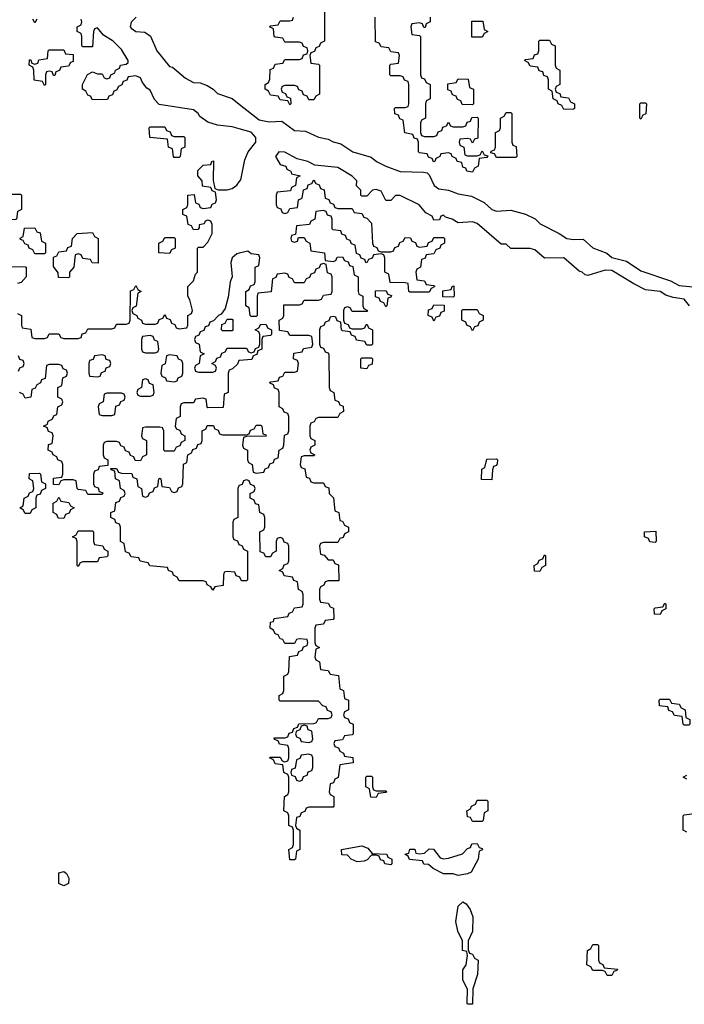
# Model space of a CAD drawing. Header units: inches. Extents: x 2777885 to 2884230, y 684484 to 829189.
# Tile 179 of 239: x 2859087 to 2861851, y 797606 to 801699. Entities that reach past the tile are written whole.
import ezdxf

# ---------------------------------------------------------------- set-up
doc = ezdxf.new("R2010")
doc.units = ezdxf.units.IN
doc.header["$MEASUREMENT"] = 0
for name, color, linetype in [('C8759', 7, 'Continuous'), ('C8769', 7, 'Continuous'), ('C8850', 7, 'Continuous'), ('C8860', 7, 'Continuous')]:
    doc.layers.add(name, color=color, linetype=linetype)

msp = doc.modelspace()

# ---------------------------------------------------------------- linework, layer by layer
at = {"layer": 'C8759', "color": 6}
for points in [[(2859597.7, 800000), (2859594, 799970), (2859598, 799958), (2859614, 799950), (2859614, 799890), (2859598, 799882), (2859590, 799866), (2859567.3, 799867.3), (2859562, 799882), (2859547.3, 799887.3), (2859542, 799902), (2859527.3, 799907.3), (2859522, 799922), (2859507.3, 799927.3), (2859502, 799942), (2859490, 799946), (2859450, 799946), (2859438, 799942), (2859434, 799930), (2859434, 799890), (2859438, 799878), (2859454, 799870), (2859454, 799846), (2859418, 799842), (2859412.7, 799827.3), (2859398, 799822), (2859394, 799810), (2859394, 799770), (2859398, 799758), (2859412.7, 799752.7), (2859418, 799738), (2859432.7, 799732.7), (2859430, 799726), (2859370, 799726), (2859362, 799742), (2859330, 799746), (2859326, 799750), (2859322, 799782), (2859310, 799786), (2859270, 799786), (2859258, 799782), (2859250, 799766), (2859227.3, 799767.3), (2859227.3, 799792.7), (2859262, 799798), (2859266, 799810), (2859266, 799850), (2859262, 799862), (2859246, 799870), (2859242, 799882), (2859226, 799890), (2859222, 799902), (2859206, 799910), (2859207.3, 799932.7), (2859222, 799938), (2859226, 799970), (2859222, 799982), (2859207.3, 799987.3), (2859202.7, 800000)], [(2860000, 799382.7), (2859987.3, 799387.3), (2859982, 799402), (2859950, 799406), (2859938, 799402), (2859934, 799390), (2859932.7, 799347.3), (2859898, 799342), (2859890, 799328), (2859882, 799342), (2859866, 799350), (2859862, 799362), (2859850, 799366), (2859750, 799366), (2859742, 799382), (2859726, 799390), (2859722, 799402), (2859706, 799410), (2859702, 799422), (2859628.4, 799428.4), (2859622, 799442), (2859588.4, 799448.4), (2859582, 799462), (2859550, 799466), (2859542, 799482), (2859527.3, 799487.3), (2859522, 799522), (2859506, 799530), (2859506, 799590), (2859502, 799602), (2859487.3, 799607.3), (2859482, 799622), (2859466, 799630), (2859466, 799650), (2859482, 799658), (2859487.3, 799692.7), (2859502, 799698), (2859507.3, 799712.7), (2859522, 799718), (2859526, 799730), (2859522, 799742), (2859506, 799750), (2859502, 799782), (2859486, 799790), (2859482, 799822), (2859467.3, 799827.3), (2859466, 799834), (2859490, 799834), (2859498, 799818), (2859510, 799814), (2859552.7, 799812.7), (2859558, 799798), (2859574, 799790), (2859578, 799758), (2859594, 799750), (2859598, 799718), (2859610, 799714), (2859622, 799718), (2859627.3, 799732.7), (2859642, 799738), (2859647.3, 799752.7), (2859662, 799758), (2859666, 799790), (2859670, 799794), (2859674, 799790), (2859678, 799758), (2859710, 799754), (2859718, 799738), (2859730, 799734), (2859742, 799738), (2859747.3, 799752.7), (2859762, 799758), (2859766, 799770), (2859768, 799852), (2859782, 799858), (2859786, 799890), (2859802, 799898), (2859807.3, 799912.7), (2859822, 799918), (2859827.3, 799932.7), (2859842, 799938), (2859846, 799950), (2859846, 799990), (2859862, 799998), (2859862.7, 800000)], [(2859737.3, 800000), (2859738, 799998), (2859752.7, 799992.7), (2859758, 799978), (2859774, 799970), (2859774, 799950), (2859758, 799942), (2859752.7, 799927.3), (2859738, 799922), (2859730, 799906), (2859690, 799906), (2859686, 799910), (2859686, 799990), (2859682.7, 800000)], [(2859897.3, 800000), (2859898, 799998), (2859912.7, 799992.7), (2859918, 799978), (2859930, 799974), (2860000, 799974)], [(2860000, 799762.7), (2859998, 799762), (2859994, 799750), (2859994, 799630), (2859978, 799622), (2859974, 799610), (2859974, 799550), (2859978, 799538), (2859992.7, 799532.7), (2859998, 799518), (2860000, 799517.3)]]:
    msp.add_lwpolyline(points, dxfattribs=at)
for points in [[(2859110, 799646), (2859102, 799662), (2859088, 799670), (2859102, 799678), (2859106, 799710), (2859122, 799718), (2859127.3, 799732.7), (2859142, 799738), (2859146, 799750), (2859142, 799782), (2859126, 799790), (2859127.3, 799812.7), (2859170, 799814), (2859174, 799810), (2859178, 799778), (2859194, 799770), (2859194, 799750), (2859178, 799742), (2859172.7, 799727.3), (2859158, 799722), (2859154, 799710), (2859154, 799670), (2859138, 799662), (2859130, 799646)], [(2859270, 799626), (2859247.3, 799627.3), (2859242, 799642), (2859226, 799650), (2859226, 799690), (2859242, 799698), (2859250, 799714), (2859258, 799698), (2859291.6, 799691.6), (2859298, 799678), (2859314, 799670), (2859298, 799662), (2859292.7, 799647.3), (2859278, 799642)], [(2859330, 799426), (2859326, 799430), (2859326, 799530), (2859322, 799542), (2859306, 799550), (2859322, 799558), (2859330, 799574), (2859390, 799574), (2859394, 799570), (2859394, 799530), (2859398, 799518), (2859432.7, 799512.7), (2859438, 799498), (2859454, 799490), (2859454, 799470), (2859450, 799466), (2859418, 799462), (2859410, 799446), (2859350, 799446), (2859338, 799442)], [(2859270, 798098), (2859250, 798108), (2859250, 798152), (2859270, 798158), (2859282, 798150), (2859290.8, 798130), (2859290, 798108.7)]]:
    msp.add_lwpolyline(points, close=True, dxfattribs=at)
at = {"layer": 'C8769', "color": 6}
for points in [[(2860294, 800000), (2860294, 799970), (2860298, 799958), (2860314, 799950), (2860314, 799930), (2860298, 799922), (2860294, 799910), (2860298, 799898), (2860314, 799890), (2860310, 799886), (2860270, 799886), (2860258, 799882), (2860254, 799850), (2860258, 799838), (2860272.7, 799832.7), (2860278, 799798), (2860292.7, 799792.7), (2860298, 799778), (2860310, 799774), (2860350, 799774), (2860358, 799758), (2860372.7, 799752.7), (2860374, 799730), (2860391.6, 799711.6), (2860398, 799658), (2860414, 799650), (2860418, 799618), (2860430, 799614), (2860438, 799598), (2860454, 799590), (2860454, 799570), (2860438, 799562), (2860432.7, 799547.3), (2860418, 799542), (2860410, 799526), (2860350, 799526), (2860338, 799522), (2860334, 799510), (2860338, 799478), (2860352.7, 799472.7), (2860370, 799454), (2860390, 799454), (2860398, 799438), (2860412.7, 799432.7), (2860414, 799366), (2860370, 799366), (2860358, 799362), (2860352, 799348), (2860338, 799342), (2860334, 799330), (2860334, 799290), (2860338, 799278), (2860370, 799274), (2860378, 799258), (2860392.7, 799252.7), (2860394, 799210), (2860390, 799206), (2860358, 799202), (2860350, 799186), (2860318, 799182), (2860314, 799170), (2860314, 799110), (2860318, 799098), (2860334, 799090), (2860318, 799082), (2860314, 799050), (2860318, 799038), (2860334, 799030), (2860338, 798998), (2860370, 798994), (2860378, 798978), (2860412.7, 798972.7), (2860418, 798918), (2860434, 798910), (2860438, 798878), (2860454, 798870), (2860454, 798830), (2860438, 798822), (2860434, 798810), (2860438, 798798), (2860452.7, 798792.7), (2860458, 798778), (2860474, 798770), (2860474, 798730), (2860470, 798726), (2860438, 798722), (2860430, 798706), (2860398, 798702), (2860394, 798690), (2860398, 798678), (2860412.7, 798672.7), (2860418, 798658), (2860434, 798650), (2860438, 798638), (2860472.7, 798632.7), (2860474, 798610), (2860418, 798602), (2860411.6, 798548.4), (2860398, 798542), (2860392.7, 798527.3), (2860378, 798522), (2860374, 798490), (2860378, 798478), (2860394, 798470), (2860394, 798430), (2860390, 798426), (2860290, 798426), (2860278, 798422), (2860272.7, 798407.3), (2860258, 798402), (2860252.7, 798387.3), (2860238, 798382), (2860234, 798350), (2860238, 798338), (2860252, 798330), (2860252, 798250), (2860238, 798242), (2860234, 798210), (2860230, 798206), (2860210, 798206), (2860206, 798250), (2860222, 798258), (2860226, 798270), (2860226, 798330), (2860222, 798342), (2860206, 798350), (2860206, 798390), (2860202, 798402), (2860186, 798410), (2860188, 798470), (2860202, 798478), (2860206, 798490), (2860206, 798550), (2860202, 798562), (2860186, 798570), (2860182, 798602), (2860150, 798606), (2860142, 798622), (2860126, 798630), (2860130, 798634), (2860170, 798634), (2860178, 798618), (2860190, 798614), (2860202, 798618), (2860206, 798630), (2860206, 798670), (2860202, 798682), (2860167.3, 798687.3), (2860162, 798702), (2860147.3, 798707.3), (2860146, 798714), (2860190, 798714), (2860202, 798718), (2860207.3, 798732.7), (2860222, 798738), (2860227.3, 798752.7), (2860242, 798758), (2860247.3, 798772.7), (2860310, 798774), (2860322, 798778), (2860330, 798794), (2860370, 798794), (2860382, 798798), (2860386, 798810), (2860382, 798822), (2860367.3, 798827.3), (2860362, 798842), (2860347.3, 798847.3), (2860330, 798866), (2860170, 798866), (2860166, 798870), (2860166, 798890), (2860182, 798898), (2860186, 798910), (2860186, 798970), (2860202, 798978), (2860206, 798990), (2860208.4, 799051.6), (2860242, 799058), (2860247.3, 799072.7), (2860262, 799078), (2860267.3, 799092.7), (2860282, 799098), (2860286, 799110), (2860282, 799122), (2860250, 799126), (2860238, 799122), (2860230, 799106), (2860190, 799106), (2860182, 799122), (2860170, 799126), (2860162, 799142), (2860150, 799146), (2860142, 799162), (2860128, 799170), (2860130, 799194), (2860142, 799198), (2860146, 799210), (2860202, 799218), (2860207.3, 799232.7), (2860222, 799238), (2860230, 799254), (2860262, 799258), (2860266, 799270), (2860266, 799310), (2860262, 799322), (2860246, 799330), (2860242, 799362), (2860227.3, 799367.3), (2860222, 799382), (2860187.3, 799387.3), (2860182, 799402), (2860166, 799410), (2860182, 799418), (2860187.3, 799432.7), (2860202, 799438), (2860206, 799450), (2860206, 799510), (2860202, 799522), (2860187.3, 799527.3), (2860182, 799542), (2860170, 799546), (2860158, 799542), (2860154, 799530), (2860154, 799490), (2860138, 799482), (2860130, 799466), (2860110, 799466), (2860102, 799482), (2860087.3, 799487.3), (2860086, 799570), (2860102, 799578), (2860106, 799590), (2860106, 799630), (2860102, 799642), (2860086, 799650), (2860082, 799682), (2860067.3, 799687.3), (2860062, 799702), (2860046, 799710), (2860046, 799730), (2860062, 799738), (2860066, 799750), (2860062, 799762), (2860047.3, 799767.3), (2860042, 799782), (2860030, 799786), (2860018, 799782), (2860012.7, 799767.3), (2860000, 799762.7)], [(2860000, 799974), (2860030, 799974), (2860042, 799978), (2860047.3, 799992.7), (2860062, 799998), (2860063, 800000)], [(2860095.3, 800000), (2860098, 799978), (2860110, 799974), (2860112.7, 799967.3), (2860030, 799966), (2860018, 799962), (2860014, 799930), (2860018, 799918), (2860034, 799910), (2860034, 799870), (2860038, 799858), (2860054, 799850), (2860058, 799818), (2860070, 799814), (2860102, 799818), (2860107.3, 799832.7), (2860122, 799838), (2860127.3, 799852.7), (2860142, 799858), (2860147.3, 799872.7), (2860162, 799878), (2860166, 799910), (2860182, 799918), (2860186, 799930), (2860188.4, 799971.6), (2860202, 799978), (2860206, 799990), (2860206, 800000)], [(2860000, 799517.3), (2860012.7, 799512.7), (2860018, 799498), (2860034, 799490), (2860034, 799370), (2860030, 799366), (2860010, 799366), (2860002, 799382), (2860000, 799382.7)], [(2861862, 798542), (2861846, 798550), (2861862, 798558)], [(2861862, 798322), (2861846, 798330), (2861846, 798390), (2861850, 798394), (2861882, 798398)]]:
    msp.add_lwpolyline(points, dxfattribs=at)
for points in [[(2861050, 799786), (2861007.3, 799787.3), (2861008.9, 799831.1), (2861022, 799838), (2861030, 799872), (2861070, 799874), (2861074, 799870), (2861072.7, 799852.7), (2861070, 799846), (2861058, 799842), (2861052.7, 799827.3)], [(2861730, 799526), (2861708, 799528), (2861702, 799542), (2861686, 799550), (2861686, 799570), (2861732.7, 799572.7), (2861734, 799530)], [(2861250, 799406), (2861227.3, 799407.3), (2861226, 799430), (2861242, 799438), (2861247.3, 799452.7), (2861262, 799458), (2861270, 799474), (2861274, 799470), (2861274, 799430), (2861258, 799422)], [(2861750, 799226), (2861727.3, 799227.3), (2861726, 799250), (2861730, 799254), (2861762, 799258), (2861770, 799274), (2861774, 799270), (2861774, 799250), (2861758, 799242)], [(2861850, 798766), (2861846, 798770), (2861842, 798802), (2861810, 798806), (2861802, 798822), (2861787.3, 798827.3), (2861782, 798842), (2861747.3, 798847.3), (2861746, 798870), (2861750, 798874), (2861790, 798874), (2861798, 798858), (2861830, 798854), (2861838, 798838), (2861854, 798830), (2861858, 798798), (2861874, 798790), (2861874, 798770), (2861870, 798766)], [(2860270, 798766), (2860258, 798762), (2860252.7, 798747.3), (2860238, 798742), (2860234, 798730), (2860238, 798718), (2860252.7, 798712.7), (2860258, 798698), (2860290, 798694), (2860302, 798698), (2860306, 798710), (2860302, 798742), (2860287.3, 798747.3), (2860282, 798762)], [(2860290, 798646), (2860258, 798642), (2860252.7, 798627.3), (2860238, 798622), (2860232.7, 798587.3), (2860218, 798582), (2860214, 798570), (2860218, 798558), (2860232.7, 798552.7), (2860238, 798538), (2860250, 798534), (2860262, 798538), (2860267.3, 798552.7), (2860282, 798558), (2860287.3, 798572.7), (2860302, 798578), (2860306, 798590), (2860306, 798630), (2860302, 798642)], [(2860570, 798494), (2860610, 798494), (2860614, 798490), (2860610, 798486), (2860578, 798482), (2860570, 798466), (2860547.3, 798467.3), (2860542, 798502), (2860526, 798510), (2860526, 798550), (2860530, 798554), (2860550, 798554), (2860554, 798550), (2860554, 798510), (2860558, 798498)], [(2860970, 798366), (2860962, 798382), (2860950, 798386), (2860946, 798410), (2860962, 798418), (2860966, 798430), (2860982, 798438), (2860990, 798454), (2861030, 798454), (2861034, 798450), (2861034, 798410), (2861018, 798402), (2861014, 798370), (2861010, 798366)], [(2860630, 798186), (2860606, 798190), (2860602, 798202), (2860587.3, 798207.3), (2860582, 798222), (2860570, 798226), (2860550, 798226), (2860532.7, 798207.3), (2860519.6, 798200.4), (2860490, 798198), (2860466, 798210), (2860450, 798226), (2860427.3, 798227.3), (2860426, 798250), (2860510, 798264.7), (2860535.3, 798255.3), (2860552.7, 798232.7), (2860614, 798230), (2860618, 798218), (2860634, 798210), (2860634, 798190)], [(2860910, 798142), (2860890, 798148), (2860848.9, 798148.9), (2860806, 798170), (2860787.3, 798187.3), (2860768.4, 798188.4), (2860762, 798202), (2860708.4, 798208.4), (2860702, 798222), (2860688.7, 798230), (2860706, 798234), (2860710, 798251.3), (2860730, 798251.3), (2860734, 798234), (2860750, 798232), (2860770, 798234), (2860790, 798252), (2860808.4, 798251.6), (2860835.3, 798215.3), (2860850, 798210.8), (2860870, 798213.4), (2860929, 798231), (2860950, 798254), (2860962, 798258), (2860967.3, 798272.7), (2860990, 798274), (2860998, 798258), (2861010, 798254), (2861011.6, 798248.4), (2860998, 798242), (2860994, 798210), (2860964.7, 798155.3), (2860950, 798148)], [(2860950, 797606), (2860948, 797610), (2860948.7, 797668.7), (2860930, 797706), (2860929.4, 797750), (2860944, 797770), (2860948.7, 797808.7), (2860946, 797826), (2860929, 797830), (2860928.7, 797870), (2860909.5, 797909.5), (2860901.2, 797950), (2860910, 798014), (2860930, 798032), (2860943.6, 798023.6), (2860959.8, 797999.8), (2860971, 797970), (2860970.7, 797909.3), (2860952, 797870), (2860952.7, 797832.7), (2860958, 797818), (2860970, 797814), (2860978, 797798), (2860994, 797790), (2860991.3, 797730), (2860971.3, 797670), (2860970, 797606)], [(2861530, 797726), (2861522, 797742), (2861510, 797746), (2861470, 797746), (2861462, 797762), (2861446, 797770), (2861448, 797830), (2861462, 797838), (2861470, 797854), (2861490, 797854), (2861494, 797850), (2861494, 797790), (2861498, 797778), (2861512, 797772), (2861518, 797758), (2861572.7, 797752.7), (2861570, 797746), (2861558, 797742), (2861550, 797726)]]:
    msp.add_lwpolyline(points, close=True, dxfattribs=at)
at = {"layer": 'C8850', "color": 6}
for points in [[(2859158, 801702), (2859150, 801686), (2859142, 801702)], [(2860000, 801246.2), (2859970, 801254.5), (2859910, 801261.2), (2859870, 801273.2), (2859836.5, 801296.5), (2859828.7, 801310), (2859810, 801324), (2859667.3, 801347.3), (2859648, 801368), (2859630, 801406), (2859615.3, 801415.3), (2859598, 801438), (2859590, 801458), (2859570, 801466), (2859538, 801462), (2859532.7, 801447.3), (2859518, 801442), (2859512, 801428), (2859498, 801422), (2859490, 801406), (2859478, 801402), (2859472.7, 801387.3), (2859458, 801382), (2859452.7, 801367.3), (2859390, 801366), (2859382, 801382), (2859370, 801386), (2859362, 801402), (2859348, 801410), (2859348, 801430), (2859368.9, 801471.1), (2859390, 801482), (2859410, 801474), (2859430, 801474), (2859438, 801458), (2859450, 801454), (2859462, 801458), (2859466, 801470), (2859482, 801478), (2859486, 801490), (2859502, 801498), (2859506, 801510), (2859530, 801514), (2859538, 801522), (2859538, 801530), (2859510, 801575.3), (2859475.3, 801610), (2859435.3, 801635.3), (2859410, 801666), (2859398, 801662), (2859394, 801650), (2859390, 801586), (2859350, 801586), (2859346, 801590), (2859346, 801630), (2859342, 801642), (2859326, 801650), (2859326, 801670), (2859342, 801678), (2859346, 801690), (2859342, 801702)], [(2859571.3, 801710), (2859550.9, 801689.1), (2859546.8, 801670), (2859550, 801664.7), (2859570, 801650.8), (2859606.8, 801646.8), (2859631.1, 801631.1), (2859658, 801570), (2859710, 801504.7), (2859722, 801502), (2859776.9, 801456.9), (2859810, 801438), (2859836.9, 801436.9), (2859866, 801426), (2859891.1, 801411.1), (2859910, 801392), (2859970, 801371.3), (2860000, 801348.1)], [(2859078, 800478), (2859094, 800470), (2859094, 800430), (2859098, 800418), (2859132.7, 800412.7), (2859138, 800378), (2859150, 800374), (2859190, 800374), (2859202, 800378), (2859210, 800394), (2859250, 800394), (2859258, 800378), (2859270, 800374), (2859330, 800374), (2859342, 800378), (2859347.3, 800392.7), (2859362, 800398), (2859370, 800414), (2859470, 800414), (2859482, 800418), (2859490, 800434), (2859530, 800434), (2859542, 800438), (2859546, 800450), (2859548, 800572), (2859562, 800578), (2859570, 800594), (2859578, 800578), (2859592, 800570), (2859578, 800562), (2859571.6, 800508.4), (2859558, 800502), (2859554, 800490), (2859558, 800478), (2859574, 800470), (2859578, 800458), (2859594, 800450), (2859598, 800438), (2859610, 800434), (2859650, 800434), (2859662, 800438), (2859667.3, 800452.7), (2859682, 800458), (2859690, 800474), (2859698, 800458), (2859712.7, 800452.7), (2859718, 800438), (2859732.7, 800432.7), (2859738, 800418), (2859750, 800414), (2859782, 800418), (2859786, 800430), (2859786, 800470), (2859802, 800478), (2859806, 800490), (2859794.6, 800534.6), (2859786, 800550), (2859786, 800590), (2859810, 800614), (2859818, 800642), (2859826, 800650), (2859826, 800750), (2859830, 800754), (2859850, 800754), (2859870, 800774), (2859888, 800810), (2859887.3, 800847.3), (2859882, 800862), (2859870, 800866), (2859858, 800862), (2859854, 800850), (2859834, 800846), (2859834, 800834), (2859827.3, 800827.3), (2859810, 800826), (2859802, 800842), (2859787.3, 800847.3), (2859782, 800882), (2859766, 800890), (2859766, 800910), (2859782, 800918), (2859786, 800930), (2859786, 800970), (2859812.7, 800972.7), (2859818, 800938), (2859832.7, 800932.7), (2859838, 800918), (2859850, 800914), (2859882, 800918), (2859887.3, 800932.7), (2859902, 800938), (2859906, 800950), (2859902, 800982), (2859887.3, 800987.3), (2859882, 801002), (2859847.3, 801007.3), (2859846, 801030), (2859828, 801050), (2859827.3, 801072.7), (2859850, 801094), (2859882, 801098), (2859886, 801110), (2859892.7, 801112.7), (2859891.3, 801031.3), (2859898, 800998), (2859912.7, 800992.7), (2859950, 800992), (2859970, 800998), (2859990, 801011.3), (2860000, 801025)], [(2860000, 800728.2), (2859990, 800726), (2859970.8, 800710), (2859965.5, 800690), (2859971.3, 800630), (2859962.8, 800610), (2859954.4, 800545.6), (2859942, 800498), (2859924.7, 800475.3), (2859914, 800470), (2859892.7, 800447.3), (2859878, 800442), (2859872.7, 800427.3), (2859858, 800422), (2859852.7, 800407.3), (2859838, 800402), (2859832.7, 800387.3), (2859818, 800382), (2859814, 800370), (2859818, 800358), (2859834, 800350), (2859838, 800318), (2859854, 800310), (2859838, 800302), (2859834, 800270), (2859818, 800262), (2859814, 800250), (2859818, 800238), (2859830, 800234), (2859890, 800234), (2859902, 800238), (2859906, 800250), (2859902, 800262), (2859886, 800270), (2859902, 800278), (2859907.3, 800292.7), (2859922, 800298), (2859927.3, 800312.7), (2859942, 800318), (2859950, 800334), (2860000, 800334)], [(2859007.3, 800672.7), (2859110, 800672), (2859114, 800670), (2859114, 800630), (2859092.7, 800607.3), (2859078, 800602)], [(2859082, 800238), (2859087.3, 800252.7), (2859102, 800258), (2859106, 800270), (2859102, 800282), (2859087.3, 800287.3), (2859082, 800302)], [(2859202.7, 800000), (2859202, 800002), (2859186, 800010), (2859202, 800018), (2859206, 800030), (2859222, 800038), (2859230, 800054), (2859242, 800058), (2859246, 800090), (2859262, 800098), (2859266, 800110), (2859262, 800122), (2859246, 800130), (2859246, 800170), (2859262, 800178), (2859266, 800210), (2859282, 800218), (2859286, 800230), (2859282, 800242), (2859267.3, 800247.3), (2859262, 800262), (2859250, 800266), (2859210, 800266), (2859198, 800262), (2859192.7, 800207.3), (2859178, 800202), (2859174, 800190), (2859158, 800182), (2859152, 800168), (2859138, 800162), (2859134, 800130), (2859110, 800126), (2859102, 800142), (2859086, 800150)], [(2860000, 800282.2), (2859998, 800282), (2859992.7, 800267.3), (2859972.7, 800247.3), (2859958, 800242), (2859954, 800230), (2859954, 800150), (2859938, 800142), (2859932.7, 800087.3), (2859870, 800086), (2859866, 800090), (2859862, 800122), (2859850, 800126), (2859818, 800122), (2859810, 800106), (2859770, 800106), (2859758, 800102), (2859754, 800090), (2859754, 800050), (2859738, 800042), (2859734, 800010), (2859737.3, 800000)], [(2859682.7, 800000), (2859682, 800002), (2859670, 800006), (2859610, 800006), (2859598, 800002), (2859597.7, 800000)], [(2859862.7, 800000), (2859867.3, 800012.7), (2859892.7, 800012.7), (2859897.3, 800000)]]:
    msp.add_lwpolyline(points, dxfattribs=at)
for points in [[(2859227.3, 801467.3), (2859222, 801482), (2859210, 801486), (2859198, 801482), (2859194, 801470), (2859194, 801430), (2859190, 801426), (2859182, 801442), (2859147.3, 801447.3), (2859146, 801490), (2859142, 801502), (2859126, 801510), (2859127.3, 801532.7), (2859132.7, 801532.7), (2859138, 801518), (2859150, 801514), (2859162, 801518), (2859167.3, 801532.7), (2859202, 801538), (2859206, 801570), (2859210, 801574), (2859270, 801574), (2859278, 801558), (2859310, 801554), (2859310, 801526), (2859298, 801522), (2859290, 801506), (2859258, 801502), (2859252, 801488), (2859238, 801482), (2859232.7, 801467.3)], [(2859730, 801214), (2859770, 801214), (2859774, 801210), (2859774, 801170), (2859758, 801162), (2859754, 801130), (2859750, 801126), (2859730, 801126), (2859726, 801130), (2859722, 801162), (2859706, 801170), (2859702, 801202), (2859628, 801210), (2859626, 801250), (2859630, 801254), (2859690, 801254), (2859698, 801238), (2859712.7, 801232.7), (2859718, 801218)], [(2859010, 800866), (2858986, 800870), (2858986, 800930), (2859002, 800938), (2859007.3, 800952.7), (2859022, 800958), (2859030, 800974), (2859090, 800974), (2859094, 800970), (2859094, 800910), (2859078, 800902), (2859074, 800870), (2859070, 800868)], [(2859150, 800726), (2859142, 800742), (2859126, 800750), (2859122, 800762), (2859108, 800768), (2859102, 800782), (2859090, 800786), (2859088.4, 800791.6), (2859102, 800798), (2859107.3, 800832.7), (2859150, 800834), (2859158, 800818), (2859172.7, 800812.7), (2859178, 800778), (2859194, 800770), (2859194, 800730), (2859190, 800726)], [(2859412.7, 800687.3), (2859388.4, 800688.4), (2859382, 800702), (2859350, 800706), (2859342, 800722), (2859330, 800726), (2859318, 800722), (2859312, 800670), (2859294, 800650), (2859294, 800630), (2859290, 800626), (2859248, 800628), (2859247.3, 800647.3), (2859227.3, 800672.7), (2859227.3, 800712.7), (2859242, 800718), (2859250, 800734), (2859282, 800738), (2859287.3, 800752.7), (2859302, 800758), (2859306, 800790), (2859326, 800810), (2859390, 800814), (2859398, 800798), (2859414, 800790)], [(2859710, 800728), (2859666, 800730), (2859666, 800770), (2859682, 800778), (2859690, 800794), (2859730, 800794), (2859734, 800790), (2859734, 800750), (2859718, 800742)], [(2859930, 800406), (2859926, 800410), (2859927.3, 800432.7), (2859942, 800438), (2859950, 800454), (2859970, 800454), (2859974, 800450), (2859974, 800410), (2859970, 800406)], [(2859630, 800386), (2859598, 800382), (2859594, 800370), (2859594, 800330), (2859598, 800318), (2859610, 800314), (2859650, 800314), (2859662, 800318), (2859666, 800330), (2859662, 800362), (2859647.3, 800367.3), (2859642, 800382)], [(2859430, 800306), (2859398, 800302), (2859392.7, 800287.3), (2859378, 800282), (2859374, 800270), (2859374, 800230), (2859378, 800218), (2859410, 800214), (2859422, 800218), (2859427.3, 800232.7), (2859442, 800238), (2859447.3, 800252.7), (2859462, 800258), (2859466, 800270), (2859462, 800282), (2859447.3, 800287.3), (2859442, 800302)], [(2859710, 800306), (2859698, 800302), (2859691.6, 800268.4), (2859678, 800262), (2859674, 800230), (2859678, 800218), (2859694, 800210), (2859698, 800198), (2859730, 800194), (2859742, 800198), (2859746, 800210), (2859762, 800218), (2859766, 800230), (2859766, 800270), (2859762, 800282), (2859748, 800288), (2859742, 800302)], [(2859610, 800206), (2859598, 800202), (2859594, 800170), (2859578, 800162), (2859574, 800150), (2859578, 800138), (2859590, 800134), (2859630, 800134), (2859642, 800138), (2859646, 800150), (2859642, 800182), (2859627.3, 800187.3), (2859622, 800202)], [(2859510, 800146), (2859450, 800146), (2859438, 800142), (2859434, 800110), (2859418, 800102), (2859414, 800090), (2859418, 800058), (2859430, 800054), (2859470, 800054), (2859482, 800058), (2859487.3, 800092.7), (2859502, 800098), (2859507.3, 800112.7), (2859522, 800118), (2859526, 800130), (2859522, 800142)]]:
    msp.add_lwpolyline(points, close=True, dxfattribs=at)
at = {"layer": 'C8860', "color": 6}
for points in [[(2860354, 801730), (2860354, 801610), (2860338, 801602), (2860332.7, 801587.3), (2860318, 801582), (2860312.7, 801567.3), (2860298, 801562), (2860294, 801550), (2860298, 801518), (2860330, 801514), (2860334, 801510), (2860334, 801390), (2860318, 801382), (2860310, 801366), (2860290, 801366), (2860282, 801382), (2860267.3, 801387.3), (2860262, 801402), (2860247.3, 801407.3), (2860242, 801422), (2860230, 801426), (2860190, 801426), (2860178, 801422), (2860174, 801410), (2860178, 801398), (2860192.7, 801392.7), (2860198, 801378), (2860212.7, 801372.7), (2860214, 801350), (2860210, 801346), (2860202, 801362), (2860170, 801366), (2860162, 801382), (2860130, 801386), (2860122, 801402), (2860108, 801410), (2860108, 801430), (2860122, 801438), (2860127.3, 801452.7), (2860128.4, 801491.6), (2860142, 801498), (2860150, 801514), (2860182, 801518), (2860190, 801534), (2860250, 801534), (2860262, 801538), (2860267.3, 801552.7), (2860282, 801558), (2860286, 801570), (2860282, 801582), (2860267.3, 801587.3), (2860262, 801602), (2860250, 801606), (2860190, 801606), (2860182, 801622), (2860150, 801626), (2860146, 801630), (2860142, 801662), (2860126, 801670), (2860130, 801674), (2860162, 801678), (2860170, 801694), (2860210, 801694), (2860222, 801698), (2860226, 801710)], [(2860794, 801710), (2860794, 801690), (2860778, 801682), (2860772.7, 801667.3), (2860767.3, 801667.3), (2860762, 801682), (2860750, 801686), (2860718, 801682), (2860714, 801670), (2860718, 801638), (2860750, 801634), (2860754, 801630), (2860754, 801470), (2860758, 801458), (2860770, 801454), (2860778, 801438), (2860794, 801430), (2860794, 801370), (2860778, 801362), (2860774, 801350), (2860774, 801290), (2860758, 801282), (2860754, 801270), (2860754, 801230), (2860758, 801218), (2860770, 801214), (2860810, 801214), (2860822, 801218), (2860827.3, 801232.7), (2860842, 801238), (2860847.3, 801252.7), (2860862, 801258), (2860870, 801274), (2860878, 801258), (2860890, 801254), (2860930, 801254), (2860942, 801258), (2860947.3, 801272.7), (2860962, 801278), (2860967.3, 801292.7), (2860990, 801294), (2860994, 801290), (2860992.7, 801207.3), (2860978, 801202), (2860970, 801186), (2860962, 801202), (2860950, 801206), (2860918, 801202), (2860914, 801190), (2860918, 801178), (2860934, 801170), (2860938, 801138), (2860950, 801134), (2860990, 801134), (2861002, 801138), (2861010, 801154), (2861018, 801138), (2861034, 801134), (2861030, 801126), (2860998, 801122), (2860994, 801090), (2860978, 801082), (2860970, 801066), (2860946, 801070), (2860942, 801082), (2860930, 801086), (2860926, 801106), (2860906, 801110), (2860902, 801122), (2860886, 801130), (2860882, 801142), (2860870, 801146), (2860838, 801142), (2860834, 801130), (2860818, 801122), (2860814, 801110), (2860808.4, 801108.4), (2860802, 801122), (2860787.3, 801127.3), (2860782, 801142), (2860750, 801146), (2860746, 801150), (2860746, 801190), (2860742, 801202), (2860727.3, 801207.3), (2860722, 801222), (2860688.4, 801228.4), (2860682, 801282), (2860667.3, 801287.3), (2860662, 801302), (2860647.3, 801307.3), (2860646, 801330), (2860650, 801334), (2860690, 801334), (2860702, 801338), (2860706, 801350), (2860706, 801430), (2860702, 801442), (2860687.3, 801447.3), (2860682, 801462), (2860670, 801466), (2860630, 801466), (2860626, 801470), (2860626, 801510), (2860630, 801514), (2860662, 801518), (2860666, 801550), (2860662, 801562), (2860630, 801566), (2860622, 801582), (2860590, 801586), (2860582, 801602), (2860567.3, 801607.3), (2860566, 801710)], [(2860000, 801348.1), (2860083.4, 801283.4), (2860125.2, 801274.8), (2860177.3, 801277.3), (2860230, 801238.4), (2860275.5, 801235.5), (2860330, 801210.8), (2860370, 801202.8), (2860390, 801191.3), (2860422.8, 801182.8), (2860472, 801150), (2860548.4, 801128.4), (2860571, 801110), (2860610, 801090.5), (2860670, 801068.2), (2860766, 801066), (2860782, 801062), (2860790, 801054), (2860810.7, 801010), (2860830, 800995.5), (2860870, 800990.6), (2860910, 800975.5), (2860965.5, 800965.5), (2861019.3, 800939.3), (2861050, 800910.8), (2861070, 800903.8), (2861130, 800907.3), (2861191, 800891), (2861230.8, 800870.8), (2861251.3, 800850), (2861330.5, 800810.5), (2861362, 800790), (2861390, 800784.9), (2861430, 800786.8), (2861470, 800750.6), (2861528.5, 800728.5), (2861550, 800710.7), (2861610, 800695.5), (2861670, 800655.8), (2861793.7, 800613.7), (2861830, 800594.9), (2861930, 800584)], [(2860000, 801025), (2860006.3, 801033.7), (2860023.7, 801116.3), (2860037.2, 801150), (2860069.2, 801190), (2860069.4, 801210), (2860050, 801232.3), (2860000, 801246.2)], [(2861873.2, 800510), (2861850, 800537.2), (2861804.1, 800544.1), (2861774.5, 800554.5), (2861750, 800569.2), (2861690, 800576), (2861640.7, 800600.7), (2861550, 800657), (2861521.7, 800658.3), (2861450, 800635.3), (2861438, 800638), (2861426, 800650), (2861413.6, 800653.6), (2861350, 800708.7), (2861270, 800708), (2861230, 800742), (2861210, 800748), (2861130, 800748), (2861110, 800766), (2861090, 800766), (2860990, 800852.3), (2860970, 800859.3), (2860910, 800855.3), (2860886, 800870), (2860858, 800878), (2860850, 800886), (2860838, 800882), (2860832.7, 800867.3), (2860810, 800866), (2860802, 800882), (2860776.4, 800896.4), (2860748, 800930), (2860670, 800968.7), (2860650, 800968), (2860630, 800948), (2860610, 800948), (2860590, 800986), (2860570, 800993.2), (2860554, 800990), (2860530, 800966), (2860510, 800966), (2860506, 800970), (2860506, 800990), (2860488, 801008), (2860488.7, 801030), (2860470, 801048.7), (2860410, 801085.2), (2860314, 801094), (2860286, 801110), (2860240.9, 801120.9), (2860190, 801148.7), (2860164.7, 801150), (2860151, 801130), (2860170, 801098), (2860194, 801090), (2860198, 801078), (2860214, 801070), (2860218, 801058), (2860254, 801050), (2860238, 801042), (2860234, 801010), (2860218, 801002), (2860212.7, 800987.3), (2860158, 800982), (2860154, 800970), (2860154, 800930), (2860158, 800918), (2860172.7, 800912.7), (2860178, 800898), (2860190, 800894), (2860202, 800898), (2860210, 800914), (2860242, 800918), (2860246, 800950), (2860262, 800958), (2860267.3, 800992.7), (2860282, 800998), (2860287.3, 801012.7), (2860302, 801018), (2860310, 801034), (2860318, 801018), (2860332.7, 801012.7), (2860338, 800998), (2860352.7, 800992.7), (2860358, 800958), (2860372, 800952), (2860378, 800938), (2860392.7, 800932.7), (2860398, 800918), (2860410, 800914), (2860470, 800914), (2860478, 800898), (2860510, 800894), (2860518, 800878), (2860530, 800874), (2860550, 800854), (2860554, 800770), (2860558, 800758), (2860572.7, 800752.7), (2860578, 800738), (2860590, 800734), (2860630, 800734), (2860642, 800738), (2860647.3, 800752.7), (2860662, 800758), (2860667.3, 800772.7), (2860682, 800778), (2860690, 800794), (2860712.7, 800792.7), (2860718, 800778), (2860732.7, 800772.7), (2860738, 800758), (2860750, 800754), (2860782, 800758), (2860787.3, 800772.7), (2860802, 800778), (2860810, 800794), (2860850, 800794), (2860854, 800790), (2860854, 800770), (2860838, 800762), (2860834, 800750), (2860818, 800742), (2860810, 800726), (2860778, 800722), (2860772.7, 800707.3), (2860758, 800702), (2860754, 800670), (2860738, 800662), (2860734, 800650), (2860738, 800618), (2860770, 800614), (2860778, 800598), (2860810, 800594), (2860814, 800590), (2860798, 800582), (2860790, 800566), (2860710, 800566), (2860706, 800570), (2860702, 800602), (2860690, 800606), (2860627.3, 800607.3), (2860622, 800642), (2860606, 800650), (2860606, 800710), (2860602, 800722), (2860590, 800726), (2860558, 800722), (2860552.7, 800707.3), (2860538, 800702), (2860530, 800688), (2860526, 800690), (2860522, 800702), (2860507.3, 800707.3), (2860502, 800722), (2860487.3, 800727.3), (2860482, 800762), (2860467.3, 800767.3), (2860462, 800782), (2860447.3, 800787.3), (2860442, 800802), (2860427.3, 800807.3), (2860422, 800822), (2860390, 800826), (2860386, 800830), (2860386, 800870), (2860382, 800882), (2860367.3, 800887.3), (2860362, 800902), (2860350, 800906), (2860318, 800902), (2860314, 800870), (2860298, 800862), (2860292.7, 800847.3), (2860238, 800842), (2860234, 800806), (2860218, 800802), (2860214, 800790), (2860218, 800778), (2860230, 800774), (2860242, 800778), (2860246, 800794), (2860270, 800794), (2860278, 800778), (2860294, 800770), (2860298, 800738), (2860354, 800730), (2860358, 800698), (2860390, 800694), (2860402, 800698), (2860407.3, 800712.7), (2860430, 800714), (2860438, 800698), (2860452.7, 800692.7), (2860458, 800678), (2860472.7, 800672.7), (2860478, 800638), (2860494, 800630), (2860494, 800570), (2860498, 800558), (2860514, 800550), (2860514, 800510), (2860518, 800498), (2860534, 800490), (2860530, 800486), (2860470, 800486), (2860462, 800502), (2860450, 800506), (2860438, 800502), (2860434, 800490), (2860434, 800450), (2860438, 800438), (2860452.7, 800432.7), (2860458, 800418), (2860470, 800414), (2860510, 800414), (2860522, 800418), (2860527.3, 800432.7), (2860532.7, 800432.7), (2860538, 800418), (2860554, 800410), (2860554, 800350), (2860550, 800346), (2860530, 800346), (2860522, 800362), (2860487.3, 800367.3), (2860482, 800382), (2860467.3, 800387.3), (2860462, 800402), (2860430, 800406), (2860426, 800410), (2860422, 800442), (2860407.3, 800447.3), (2860402, 800462), (2860390, 800466), (2860378, 800462), (2860372.7, 800447.3), (2860358, 800442), (2860352, 800428), (2860338, 800422), (2860334, 800410), (2860334, 800350), (2860338, 800338), (2860350, 800334), (2860358, 800318), (2860370, 800314), (2860372.7, 800307.3), (2860374, 800170), (2860378, 800158), (2860394, 800150), (2860398, 800118), (2860412.7, 800112.7), (2860418, 800098), (2860432.7, 800092.7), (2860434, 800070), (2860418, 800062), (2860410, 800046), (2860330, 800046), (2860318, 800042), (2860312, 800028), (2860298, 800022), (2860294, 800010), (2860294, 800000)], [(2860206, 800000), (2860206, 800050), (2860202, 800062), (2860187.3, 800067.3), (2860182, 800082), (2860166, 800090), (2860166, 800150), (2860162, 800162), (2860147.3, 800167.3), (2860142, 800182), (2860126, 800190), (2860130, 800194), (2860162, 800198), (2860167.3, 800212.7), (2860182, 800218), (2860190, 800234), (2860230, 800234), (2860242, 800238), (2860246, 800270), (2860242, 800282), (2860226, 800290), (2860227.3, 800312.7), (2860262, 800318), (2860267.3, 800332.7), (2860302, 800338), (2860306, 800350), (2860302, 800382), (2860290, 800386), (2860210, 800386), (2860202, 800402), (2860167.3, 800407.3), (2860166, 800450), (2860182, 800458), (2860186, 800470), (2860186, 800514), (2860250, 800514), (2860262, 800518), (2860270, 800534), (2860330, 800534), (2860342, 800538), (2860350, 800554), (2860382, 800558), (2860386, 800570), (2860386, 800630), (2860382, 800642), (2860367.3, 800647.3), (2860362, 800682), (2860350, 800686), (2860338, 800682), (2860332.7, 800667.3), (2860318, 800662), (2860312.7, 800647.3), (2860298, 800642), (2860292.7, 800627.3), (2860278, 800622), (2860270, 800606), (2860230, 800606), (2860222, 800622), (2860207.3, 800627.3), (2860202, 800642), (2860190, 800646), (2860158, 800642), (2860152.7, 800627.3), (2860138, 800622), (2860132.7, 800567.3), (2860078, 800562), (2860074, 800550), (2860074, 800470), (2860070, 800466), (2860050, 800466), (2860046, 800470), (2860042, 800502), (2860028, 800510), (2860028, 800570), (2860042, 800578), (2860047.3, 800592.7), (2860062, 800598), (2860066, 800610), (2860066, 800670), (2860082, 800678), (2860086, 800710), (2860082, 800722), (2860050, 800726), (2860036.4, 800736.4), (2860000, 800728.2)], [(2860000, 800334), (2860030, 800334), (2860038, 800318), (2860050, 800314), (2860062, 800318), (2860067.3, 800332.7), (2860082, 800338), (2860086, 800350), (2860086, 800390), (2860082, 800402), (2860066, 800410), (2860082, 800418), (2860090, 800434), (2860112.7, 800432.7), (2860118, 800418), (2860134, 800410), (2860134, 800390), (2860130, 800386), (2860098, 800382), (2860094, 800370), (2860094, 800330), (2860078, 800322), (2860072.7, 800307.3), (2860058, 800302), (2860052.7, 800287.3), (2860000, 800282.2)], [(2860063, 800000), (2860070, 800014), (2860090, 800014), (2860094, 800010), (2860095.3, 800000)]]:
    msp.add_lwpolyline(points, dxfattribs=at)
for points in [[(2861010, 801626), (2860967.3, 801627.3), (2860967.3, 801692.7), (2861012.7, 801692.7), (2861018, 801658), (2861034, 801650), (2861018, 801642)], [(2861350, 801326), (2861342, 801342), (2861326, 801350), (2861322, 801362), (2861306, 801370), (2861302, 801402), (2861286, 801410), (2861286, 801450), (2861282, 801462), (2861267.3, 801467.3), (2861262, 801482), (2861247.3, 801487.3), (2861242, 801502), (2861210, 801506), (2861202, 801522), (2861186, 801530), (2861190, 801534), (2861222, 801538), (2861227.3, 801552.7), (2861242, 801558), (2861246, 801570), (2861246, 801610), (2861250, 801614), (2861290, 801614), (2861298, 801598), (2861314, 801590), (2861314, 801510), (2861318, 801498), (2861334, 801490), (2861334, 801430), (2861318, 801422), (2861314, 801410), (2861318, 801398), (2861332.7, 801392.7), (2861338, 801378), (2861370, 801374), (2861378, 801358), (2861394, 801350), (2861394, 801330), (2861390, 801328)], [(2860970, 801346), (2860927.3, 801347.3), (2860922, 801362), (2860907.3, 801367.3), (2860902, 801382), (2860887.3, 801387.3), (2860882, 801402), (2860867.3, 801407.3), (2860867.3, 801432.7), (2860902, 801438), (2860910, 801454), (2860952.7, 801452.7), (2860958, 801418), (2860974, 801410), (2860974, 801350)], [(2861670, 801286), (2861666, 801290), (2861666, 801350), (2861670, 801354), (2861690, 801354), (2861694, 801350), (2861691.6, 801308.4), (2861678, 801302)], [(2861070, 801126), (2861062, 801142), (2861046, 801146), (2861047.3, 801152.7), (2861062, 801158), (2861066, 801170), (2861066, 801230), (2861082, 801238), (2861086, 801250), (2861086, 801290), (2861102, 801298), (2861110, 801314), (2861130, 801314), (2861134, 801310), (2861134, 801190), (2861138, 801178), (2861151.6, 801171.6), (2861154, 801130), (2861150, 801126)], [(2860610, 800506), (2860602, 800522), (2860587.3, 800527.3), (2860582, 800542), (2860567.3, 800547.3), (2860567.3, 800572.7), (2860610, 800574), (2860618, 800558), (2860632.7, 800552.7), (2860630, 800546), (2860618, 800542), (2860614, 800510)], [(2860890, 800546), (2860847.3, 800547.3), (2860847.3, 800572.7), (2860882, 800578), (2860886, 800590), (2860892.7, 800592.7), (2860894, 800550)], [(2860810, 800446), (2860802, 800462), (2860786, 800470), (2860787.3, 800492.7), (2860802, 800498), (2860810, 800514), (2860852.7, 800512.7), (2860852.7, 800487.3), (2860838, 800482), (2860832.7, 800467.3), (2860818, 800462)], [(2860970, 800406), (2860962, 800422), (2860946, 800430), (2860942, 800442), (2860926, 800450), (2860926, 800490), (2860930, 800494), (2860990, 800494), (2860998, 800478), (2861014, 800470), (2861014, 800450), (2860998, 800442), (2860992.7, 800427.3), (2860978, 800422)], [(2860530, 800248), (2860506, 800250), (2860506, 800290), (2860510, 800294), (2860550, 800294), (2860554, 800290), (2860552.7, 800267.3), (2860538, 800262)]]:
    msp.add_lwpolyline(points, close=True, dxfattribs=at)

doc.saveas('drawing.dxf')
